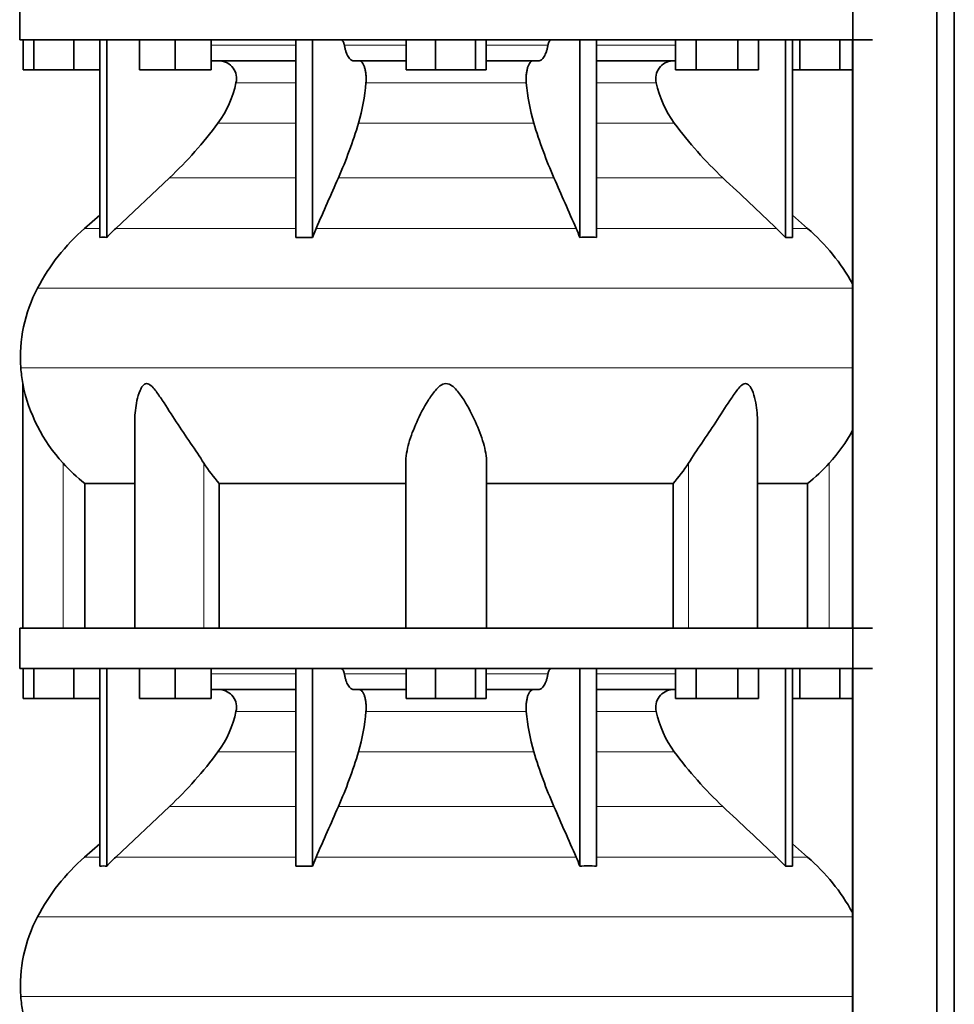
# Model space of a CAD drawing. Header units: millimetres. Extents: x 368 to 1243, y -1891 to 1693.
# Tile 19 of 23: x 867 to 1179, y 111 to 440. Entities that reach past the tile are written whole.
import ezdxf

# ---------------------------------------------------------------- set-up
doc = ezdxf.new("R2010")
doc.units = ezdxf.units.MM
doc.layers.add('MID_344-4', color=7, linetype='Continuous')
doc.layers.add('VSI344_DIFFUSORE', color=7, linetype='Continuous')

# ---------------------------------------------------------------- blocks, each defined once
blk = doc.blocks.new('SE3')
at = {"layer": 'MID_344-4', "color": 7, "linetype": 'Continuous', "lineweight": 35}
for p, q in [((1145.56, 899.33), (1145.56, 27.33)), ((1173.69, 27.33), (1173.69, 899.33)), ((1179.49, 27.33), (1179.49, 899.33)), ((1145.49, 432.83), (1145.49, 236.33)), ((1145.49, 222.83), (1145.49, 27.33))]:
    blk.add_line(p, q, dxfattribs=at)
at = {"layer": 'VSI344_DIFFUSORE', "color": 7, "linetype": 'Continuous', "lineweight": 35}
for p, q in [((867.19, 446.33), (867.19, 432.83)), ((867.19, 432.83), (1152.19, 432.83)), ((868.31, 422.83), (868.31, 432.83)), ((871.89, 422.83), (871.89, 432.83)), ((885.28, 422.83), (885.28, 432.83)), ((893.98, 366.87), (893.98, 432.83)), ((896.28, 366.87), (896.28, 432.83)), ((907.18, 422.83), (907.18, 432.83)), ((919.18, 422.83), (919.18, 432.83)), ((931.18, 422.83), (931.18, 432.83)), ((959.47, 366.87), (959.47, 432.83)), ((965.01, 366.87), (965.01, 432.83)), ((996.31, 422.83), (996.31, 432.83)), ((1006.1, 422.83), (1006.1, 432.83)), ((1019.49, 422.83), (1019.49, 432.83)), ((1023.07, 422.83), (1023.07, 432.83)), ((1054.37, 366.87), (1054.37, 432.83)), ((1059.92, 366.87), (1059.92, 432.83)), ((1086.34, 422.83), (1086.34, 432.83)), ((1093.27, 422.83), (1093.27, 432.83)), ((1107.13, 422.83), (1107.13, 432.83)), ((1114.06, 422.83), (1114.06, 432.83)), ((1123.1, 366.87), (1123.1, 432.83)), ((1125.4, 366.87), (1125.4, 432.83)), ((1127.89, 422.83), (1127.89, 432.83)), ((1141.28, 422.83), (1141.28, 432.83)), ((959.47, 425.83), (931.18, 425.83)), ((996.31, 425.83), (978.81, 425.83)), ((1040.58, 425.83), (1023.07, 425.83)), ((1086.34, 425.83), (1059.92, 425.83)), ((871.89, 422.83), (868.31, 422.83)), ((885.28, 422.83), (871.89, 422.83)), ((893.98, 422.83), (885.28, 422.83)), ((919.18, 422.83), (907.18, 422.83)), ((931.18, 422.83), (919.18, 422.83)), ((1006.1, 422.83), (996.31, 422.83)), ((1019.49, 422.83), (1006.1, 422.83)), ((1023.07, 422.83), (1019.49, 422.83)), ((1093.27, 422.83), (1086.34, 422.83)), ((1107.13, 422.83), (1093.27, 422.83)), ((1114.06, 422.83), (1107.13, 422.83)), ((1127.89, 422.83), (1125.4, 422.83)), ((1141.28, 422.83), (1127.89, 422.83)), ((1145.49, 422.83), (1141.28, 422.83)), ((917.2, 386.74), (899.28, 369.88)), ((893.98, 374.29), (888.9, 369.88)), ((1130.48, 369.88), (1125.4, 374.29)), ((965.01, 366.87), (966.25, 369.88)), ((1120.11, 369.88), (1123.1, 366.87)), ((959.47, 366.87), (965.01, 366.87)), ((1123.1, 366.87), (1125.4, 366.87)), ((868.19, 318.04), (868.19, 236.33)), ((905.68, 305.82), (905.68, 236.33)), ((1113.7, 236.33), (1113.7, 305.84)), ((996.19, 236.33), (996.19, 291.43)), ((1023.19, 236.33), (1023.19, 291.43)), ((888.94, 284.7), (905.68, 284.7)), ((888.94, 236.33), (888.94, 284.7)), ((933.86, 284.7), (996.19, 284.7)), ((933.86, 236.33), (933.86, 284.7)), ((1023.19, 284.7), (1085.53, 284.7)), ((1085.53, 284.7), (1085.53, 236.33)), ((1113.7, 284.7), (1130.44, 284.7)), ((1130.44, 284.7), (1130.44, 236.33)), ((867.19, 236.33), (1152.19, 236.33)), ((867.19, 236.33), (867.19, 222.83)), ((867.19, 222.83), (1152.19, 222.83)), ((868.31, 212.83), (868.31, 222.83)), ((871.89, 212.83), (871.89, 222.83)), ((885.28, 212.83), (885.28, 222.83)), ((893.98, 156.87), (893.98, 222.83)), ((896.28, 156.87), (896.28, 222.83)), ((907.18, 212.83), (907.18, 222.83)), ((919.18, 212.83), (919.18, 222.83)), ((931.18, 212.83), (931.18, 222.83)), ((959.47, 156.87), (959.47, 222.83)), ((965.01, 156.87), (965.01, 222.83)), ((996.31, 212.83), (996.31, 222.83)), ((1006.1, 212.83), (1006.1, 222.83)), ((1019.49, 212.83), (1019.49, 222.83)), ((1023.07, 212.83), (1023.07, 222.83)), ((1054.37, 156.87), (1054.37, 222.83)), ((1059.92, 156.87), (1059.92, 222.83)), ((1086.34, 212.83), (1086.34, 222.83)), ((1093.27, 212.83), (1093.27, 222.83)), ((1107.13, 212.83), (1107.13, 222.83)), ((1114.06, 212.83), (1114.06, 222.83)), ((1123.1, 156.87), (1123.1, 222.83)), ((1125.4, 156.87), (1125.4, 222.83)), ((1127.89, 212.83), (1127.89, 222.83)), ((1141.28, 212.83), (1141.28, 222.83)), ((959.47, 215.83), (931.18, 215.83)), ((996.31, 215.83), (978.81, 215.83)), ((1040.58, 215.83), (1023.07, 215.83)), ((1086.34, 215.83), (1059.92, 215.83)), ((871.89, 212.83), (868.31, 212.83)), ((885.28, 212.83), (871.89, 212.83)), ((893.98, 212.83), (885.28, 212.83)), ((919.18, 212.83), (907.18, 212.83)), ((931.18, 212.83), (919.18, 212.83)), ((1006.1, 212.83), (996.31, 212.83)), ((1019.49, 212.83), (1006.1, 212.83)), ((1023.07, 212.83), (1019.49, 212.83)), ((1093.27, 212.83), (1086.34, 212.83)), ((1107.13, 212.83), (1093.27, 212.83)), ((1114.06, 212.83), (1107.13, 212.83)), ((1127.89, 212.83), (1125.4, 212.83)), ((1141.28, 212.83), (1127.89, 212.83)), ((1145.49, 212.83), (1141.28, 212.83)), ((917.2, 176.74), (899.28, 159.88)), ((893.98, 164.29), (888.9, 159.88)), ((1130.48, 159.88), (1125.4, 164.29)), ((965.01, 156.87), (966.25, 159.88)), ((1120.11, 159.88), (1123.1, 156.87)), ((959.47, 156.87), (965.01, 156.87)), ((1123.1, 156.87), (1125.4, 156.87))]:
    blk.add_line(p, q, dxfattribs=at)
at = {"layer": 'VSI344_DIFFUSORE', "color": 4, "linetype": 'Continuous', "lineweight": 9}
for p, q in [((931.18, 431.05), (959.47, 431.05)), ((975.68, 431.05), (996.31, 431.05)), ((1023.07, 431.05), (1043.7, 431.05)), ((1059.92, 431.05), (1086.34, 431.05)), ((959.47, 418.5), (939.47, 418.5)), ((1036.48, 418.5), (982.9, 418.5)), ((1079.91, 418.5), (1059.92, 418.5)), ((933.45, 405.03), (959.47, 405.03)), ((980.41, 405.03), (1038.97, 405.03)), ((1059.92, 405.03), (1085.93, 405.03)), ((917.2, 386.74), (959.47, 386.74)), ((973.68, 386.74), (1045.71, 386.74)), ((1059.92, 386.74), (1102.18, 386.74)), ((893.98, 369.88), (888.9, 369.88)), ((899.28, 369.88), (959.47, 369.88)), ((966.25, 369.88), (1053.13, 369.88)), ((1059.92, 369.88), (1120.11, 369.88)), ((1125.4, 369.88), (1130.48, 369.88)), ((873.12, 349.88), (1145.49, 349.88)), ((1145.49, 323.33), (867.56, 323.33)), ((881.69, 236.33), (881.69, 291.43)), ((928.73, 236.33), (928.73, 291.43)), ((1090.65, 236.33), (1090.65, 291.43)), ((1137.69, 236.33), (1137.69, 291.43)), ((931.18, 221.05), (959.47, 221.05)), ((975.68, 221.05), (996.31, 221.05)), ((1023.07, 221.05), (1043.7, 221.05)), ((1059.92, 221.05), (1086.34, 221.05)), ((959.47, 208.5), (939.47, 208.5)), ((1036.48, 208.5), (982.9, 208.5)), ((1079.91, 208.5), (1059.92, 208.5)), ((933.45, 195.03), (959.47, 195.03)), ((980.41, 195.03), (1038.97, 195.03)), ((1059.92, 195.03), (1085.93, 195.03)), ((917.2, 176.74), (959.47, 176.74)), ((973.68, 176.74), (1045.71, 176.74)), ((1059.92, 176.74), (1102.18, 176.74)), ((888.9, 159.88), (893.98, 159.88)), ((899.28, 159.88), (959.47, 159.88)), ((966.25, 159.88), (1053.13, 159.88)), ((1059.92, 159.88), (1120.11, 159.88)), ((1125.4, 159.88), (1130.48, 159.88)), ((873.12, 139.88), (1145.49, 139.88)), ((1145.49, 113.33), (867.56, 113.33))]:
    blk.add_line(p, q, dxfattribs=at)
at = {"layer": 'VSI344_DIFFUSORE', "color": 7, "linetype": 'Continuous', "lineweight": 35}
for centre, radius, start, end in [((933.74, 419.93), 5.9, 345.894, 86.92), ((1085.64, 419.93), 5.9, 93.08, 194.106), ((905.54, 425.57), 34.66, 323.6456, 348.2168), ((916.13, 423.88), 66.99, 343.65, 355.3858), ((1103.25, 423.88), 66.99, 184.6142, 196.35), ((1113.84, 425.57), 34.66, 191.7832, 216.3544), ((822.87, 486.91), 137.6, 313.2799, 323.4819), ((820.07, 453.65), 167.55, 336.4617, 343.1307), ((1199.32, 453.65), 167.55, 196.8693, 203.5383), ((1196.51, 486.91), 137.6, 216.5181, 226.7201), ((933.86, 318.15), 68.53, 131, 152.418), ((944.29, 322.03), 65.69, 133.2547, 136.96), ((987.8, 341.16), 71.37, 21.1174, 23.731), ((1085.52, 318.15), 68.53, 28.9585, 49), ((895.13, 348.5), 18.4, 86.4236, 93.5764), ((1057.14, 259.74), 107.17, 88.518, 91.482), ((917.37, 326.77), 49.92, 152.418, 183.9452), ((920.94, 327.02), 53.5, 183.9452, 189.6558), ((922.76, 329), 55.66, 191.3531, 222.4473), ((1096.62, 329), 55.66, 317.5527, 331.4608), ((921.55, 327.12), 53.5, 221.8382, 232.4484), ((968.76, 316.62), 47.3, 212.1799, 222.4416), ((1050.62, 316.62), 47.3, 317.5584, 327.8201), ((1097.83, 327.12), 53.5, 307.5516, 318.1618), ((933.74, 209.93), 5.9, 345.894, 86.92), ((1085.64, 209.93), 5.9, 93.08, 194.106), ((905.54, 215.57), 34.66, 323.6456, 348.2168), ((916.13, 213.88), 66.99, 343.65, 355.3858), ((1103.25, 213.88), 66.99, 184.6142, 196.35), ((1113.84, 215.57), 34.66, 191.7832, 216.3544), ((822.87, 276.91), 137.6, 313.2799, 323.4819), ((820.07, 243.65), 167.55, 336.4617, 343.1307), ((1199.32, 243.65), 167.55, 196.8693, 203.5383), ((1196.51, 276.91), 137.6, 216.5181, 226.7201), ((933.86, 108.15), 68.53, 131, 152.418), ((944.29, 112.03), 65.69, 133.2547, 136.96), ((987.8, 131.16), 71.37, 21.1174, 23.731), ((1085.52, 108.15), 68.53, 28.9585, 49), ((895.13, 138.5), 18.4, 86.4236, 93.5764), ((1057.14, 49.74), 107.17, 88.518, 91.482), ((917.37, 116.77), 49.92, 152.418, 183.9452), ((920.94, 117.02), 53.5, 183.9452, 189.6558)]:
    blk.add_arc(centre, radius, start, end, dxfattribs=at)
for points, knots in [([(974.61, 432.83), (974.67, 432.83), (974.72, 432.82), (974.83, 432.78), (974.89, 432.75), (975.05, 432.62), (975.15, 432.5), (975.34, 432.19), (975.42, 432), (975.53, 431.67), (975.57, 431.55), (975.63, 431.3), (975.66, 431.18), (975.68, 431.05)], [0, 0, 0, 0, 0.125, 0.125, 0.25, 0.25, 0.5, 0.5, 0.75, 0.75, 0.875, 0.875, 1, 1, 1, 1]), ([(978.81, 425.83), (978.64, 425.83), (978.48, 425.86), (978.16, 425.98), (978, 426.07), (977.68, 426.31), (977.53, 426.46), (977.23, 426.81), (977.09, 427.02), (976.67, 427.71), (976.43, 428.27), (976.1, 429.23), (976, 429.57), (975.83, 430.29), (975.75, 430.66), (975.68, 431.05)], [0, 0, 0, 0, 0.125, 0.125, 0.25, 0.25, 0.375, 0.375, 0.5, 0.5, 0.75, 0.75, 0.875, 0.875, 1, 1, 1, 1]), ([(1040.58, 425.83), (1040.74, 425.83), (1040.9, 425.86), (1041.23, 425.98), (1041.38, 426.07), (1041.7, 426.31), (1041.85, 426.46), (1042.15, 426.81), (1042.29, 427.02), (1042.71, 427.71), (1042.96, 428.27), (1043.28, 429.23), (1043.38, 429.57), (1043.56, 430.29), (1043.63, 430.66), (1043.7, 431.05)], [0, 0, 0, 0, 0.125, 0.125, 0.25, 0.25, 0.375, 0.375, 0.5, 0.5, 0.75, 0.75, 0.875, 0.875, 1, 1, 1, 1]), ([(1044.77, 432.83), (1044.72, 432.83), (1044.66, 432.82), (1044.55, 432.78), (1044.49, 432.75), (1044.33, 432.62), (1044.23, 432.5), (1044.04, 432.19), (1043.96, 432), (1043.85, 431.67), (1043.81, 431.55), (1043.75, 431.3), (1043.73, 431.18), (1043.7, 431.05)], [0, 0, 0, 0, 0.125, 0.125, 0.25, 0.25, 0.5, 0.5, 0.75, 0.75, 0.875, 0.875, 1, 1, 1, 1]), ([(980.66, 425.83), (980.83, 425.83), (981, 425.78), (981.34, 425.58), (981.5, 425.43), (981.81, 425.04), (981.96, 424.8), (982.23, 424.24), (982.35, 423.92), (982.56, 423.22), (982.66, 422.83), (982.8, 422.03), (982.86, 421.61), (982.94, 420.72), (982.96, 420.28), (982.96, 419.39), (982.94, 418.93), (982.9, 418.5)], [0, 0, 0, 0, 0.125, 0.125, 0.25, 0.25, 0.375, 0.375, 0.5, 0.5, 0.625, 0.625, 0.75, 0.75, 0.875, 0.875, 1, 1, 1, 1]), ([(1038.72, 425.83), (1038.55, 425.83), (1038.38, 425.78), (1038.04, 425.58), (1037.88, 425.43), (1037.57, 425.04), (1037.42, 424.8), (1037.15, 424.24), (1037.03, 423.92), (1036.82, 423.22), (1036.73, 422.83), (1036.58, 422.03), (1036.52, 421.61), (1036.44, 420.72), (1036.42, 420.28), (1036.42, 419.39), (1036.44, 418.93), (1036.48, 418.5)], [0, 0, 0, 0, 0.125, 0.125, 0.25, 0.25, 0.375, 0.375, 0.5, 0.5, 0.625, 0.625, 0.75, 0.75, 0.875, 0.875, 1, 1, 1, 1]), ([(928.73, 291.43), (927.36, 293.6), (925.84, 295.84), (922.71, 300.5), (921.1, 302.89), (917.96, 307.66), (916.41, 310.08), (914.05, 313.63), (913.27, 314.81), (912.01, 316.41), (911.57, 316.92), (910.62, 317.75), (910.08, 318.07), (909.06, 318.02), (908.63, 317.66), (907.94, 316.8), (907.67, 316.29), (906.96, 314.67), (906.63, 313.51), (905.9, 310.2), (905.68, 308), (905.68, 305.82)], [0, 0, 0, 0, 0.125, 0.125, 0.25, 0.25, 0.375, 0.375, 0.4375, 0.4375, 0.46875, 0.46875, 0.5, 0.5, 0.53125, 0.53125, 0.5625, 0.5625, 0.625, 0.625, 0.7389823, 0.7389823, 0.7389823, 0.7389823]), ([(1023.19, 291.43), (1023.19, 293.6), (1022.79, 295.84), (1021.48, 300.5), (1020.56, 302.89), (1018.4, 307.66), (1017.15, 310.08), (1014.91, 313.63), (1014.12, 314.81), (1012.71, 316.41), (1012.21, 316.92), (1011.03, 317.75), (1010.32, 318.07), (1008.88, 318.02), (1008.19, 317.66), (1007.05, 316.8), (1006.56, 316.29), (1005.17, 314.67), (1004.39, 313.51), (1002.19, 310), (1000.94, 307.57), (998.78, 302.81), (997.89, 300.47), (996.6, 295.86), (996.19, 293.58), (996.19, 291.43)], [0, 0, 0, 0, 0.125, 0.125, 0.25, 0.25, 0.375, 0.375, 0.4375, 0.4375, 0.46875, 0.46875, 0.5, 0.5, 0.53125, 0.53125, 0.5625, 0.5625, 0.625, 0.625, 0.75, 0.75, 0.875, 0.875, 1, 1, 1, 1]), ([(1113.7, 305.83), (1113.7, 308.04), (1113.48, 310.26), (1112.72, 313.63), (1112.37, 314.81), (1111.65, 316.41), (1111.37, 316.92), (1110.65, 317.75), (1110.2, 318.07), (1109.17, 318.02), (1108.64, 317.66), (1107.7, 316.8), (1107.28, 316.29), (1106.02, 314.67), (1105.25, 313.51), (1102.92, 310), (1101.36, 307.57), (1098.22, 302.81), (1096.65, 300.47), (1093.55, 295.86), (1092.02, 293.58), (1090.65, 291.43)], [0.2596572, 0.2596572, 0.2596572, 0.2596572, 0.375, 0.375, 0.4375, 0.4375, 0.46875, 0.46875, 0.5, 0.5, 0.53125, 0.53125, 0.5625, 0.5625, 0.625, 0.625, 0.75, 0.75, 0.875, 0.875, 1, 1, 1, 1]), ([(974.61, 222.83), (974.67, 222.83), (974.72, 222.82), (974.83, 222.78), (974.89, 222.75), (975.05, 222.62), (975.15, 222.5), (975.34, 222.19), (975.42, 222), (975.53, 221.67), (975.57, 221.55), (975.63, 221.3), (975.66, 221.18), (975.68, 221.05)], [0, 0, 0, 0, 0.125, 0.125, 0.25, 0.25, 0.5, 0.5, 0.75, 0.75, 0.875, 0.875, 1, 1, 1, 1]), ([(978.81, 215.83), (978.64, 215.83), (978.48, 215.86), (978.16, 215.98), (978, 216.07), (977.68, 216.31), (977.53, 216.46), (977.23, 216.81), (977.09, 217.02), (976.67, 217.71), (976.43, 218.27), (976.1, 219.23), (976, 219.57), (975.83, 220.29), (975.75, 220.66), (975.68, 221.05)], [0, 0, 0, 0, 0.125, 0.125, 0.25, 0.25, 0.375, 0.375, 0.5, 0.5, 0.75, 0.75, 0.875, 0.875, 1, 1, 1, 1]), ([(1040.58, 215.83), (1040.74, 215.83), (1040.9, 215.86), (1041.23, 215.98), (1041.38, 216.07), (1041.7, 216.31), (1041.85, 216.46), (1042.15, 216.81), (1042.29, 217.02), (1042.71, 217.71), (1042.96, 218.27), (1043.28, 219.23), (1043.38, 219.57), (1043.56, 220.29), (1043.63, 220.66), (1043.7, 221.05)], [0, 0, 0, 0, 0.125, 0.125, 0.25, 0.25, 0.375, 0.375, 0.5, 0.5, 0.75, 0.75, 0.875, 0.875, 1, 1, 1, 1]), ([(1044.77, 222.83), (1044.72, 222.83), (1044.66, 222.82), (1044.55, 222.78), (1044.49, 222.75), (1044.33, 222.62), (1044.23, 222.5), (1044.04, 222.19), (1043.96, 222), (1043.85, 221.67), (1043.81, 221.55), (1043.75, 221.3), (1043.73, 221.18), (1043.7, 221.05)], [0, 0, 0, 0, 0.125, 0.125, 0.25, 0.25, 0.5, 0.5, 0.75, 0.75, 0.875, 0.875, 1, 1, 1, 1]), ([(980.66, 215.83), (980.83, 215.83), (981, 215.78), (981.34, 215.58), (981.5, 215.43), (981.81, 215.04), (981.96, 214.8), (982.23, 214.24), (982.35, 213.92), (982.56, 213.22), (982.66, 212.83), (982.8, 212.03), (982.86, 211.61), (982.94, 210.72), (982.96, 210.28), (982.96, 209.39), (982.94, 208.93), (982.9, 208.5)], [0, 0, 0, 0, 0.125, 0.125, 0.25, 0.25, 0.375, 0.375, 0.5, 0.5, 0.625, 0.625, 0.75, 0.75, 0.875, 0.875, 1, 1, 1, 1]), ([(1038.72, 215.83), (1038.55, 215.83), (1038.38, 215.78), (1038.04, 215.58), (1037.88, 215.43), (1037.57, 215.04), (1037.42, 214.8), (1037.15, 214.24), (1037.03, 213.92), (1036.82, 213.22), (1036.73, 212.83), (1036.58, 212.03), (1036.52, 211.61), (1036.44, 210.72), (1036.42, 210.28), (1036.42, 209.39), (1036.44, 208.93), (1036.48, 208.5)], [0, 0, 0, 0, 0.125, 0.125, 0.25, 0.25, 0.375, 0.375, 0.5, 0.5, 0.625, 0.625, 0.75, 0.75, 0.875, 0.875, 1, 1, 1, 1])]:
    blk.add_open_spline(points, degree=3, knots=knots, dxfattribs=at)
for points in [[(966.25, 369.88), (968.73, 375.5), (971.2, 381.12), (973.68, 386.74)], [(1053.13, 369.88), (1050.66, 375.5), (1048.18, 381.12), (1045.71, 386.74)], [(1102.18, 386.74), (1108.16, 381.12), (1114.13, 375.5), (1120.11, 369.88)], [(966.25, 159.88), (968.73, 165.5), (971.2, 171.12), (973.68, 176.74)], [(1053.13, 159.88), (1050.66, 165.5), (1048.18, 171.12), (1045.71, 176.74)], [(1102.18, 176.74), (1108.16, 171.12), (1114.13, 165.5), (1120.11, 159.88)]]:
    blk.add_open_spline(points, degree=3, dxfattribs=at)

msp = doc.modelspace()

# ---------------------------------------------------------------- block references
msp.add_blockref('SE3', (0, 0))

doc.saveas('drawing.dxf')
